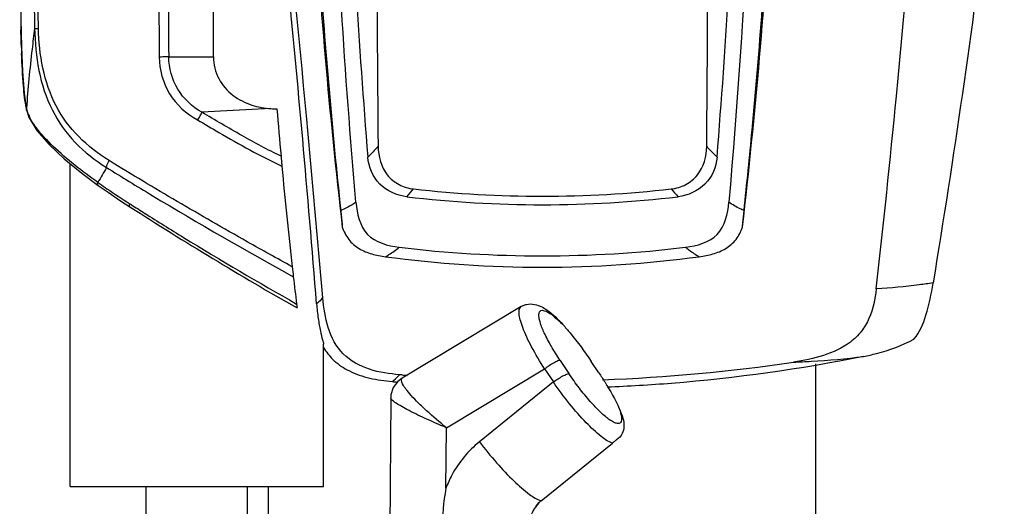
# Model space of a CAD drawing. Header units: millimetres. Extents: x 0 to 4000, y 0 to 3000.
# Tile 142 of 170: x 1846 to 2194, y 1851 to 2023. Entities that reach past the tile are written whole.
import ezdxf

# ---------------------------------------------------------------- set-up
doc = ezdxf.new("R2010")
doc.units = ezdxf.units.MM
doc.header["$LTSCALE"] = 219.99956
doc.layers.get('0').update_dxf_attribs({"linetype": 'CONTINUOUS'})

msp = doc.modelspace()

# ---------------------------------------------------------------- linework, layer by layer
at = {"color": 9, "linetype": 'CONTINUOUS'}
for p, q in [((1851.22, 2056.09), (1851.7, 2019.58)), ((1853.02, 2019.6), (1852.56, 2054.65)), ((1898.98, 2009.52), (1914.77, 2009.53)), ((1848.87, 1990.79), (1848.81, 1991.4)), ((1935.02, 1991.31), (1910.67, 1990.04)), ((1885.27, 1957.79), (1885.73, 1957.49)), ((2037, 1902.6), (2040.09, 1897.98)), ((1996.9, 1878.85), (2031.53, 1899.64)), ((2031.53, 1899.64), (2034.62, 1895.02)), ((2034.62, 1895.02), (2008.54, 1873.95)), ((1996.74, 1857.54), (1996.9, 1878.85))]:
    msp.add_line(p, q, dxfattribs=at)
at = {"color": 7, "linetype": 'CONTINUOUS'}
for p, q in [((1848.87, 1990.78), (1848.87, 1990.79)), ((1849.78, 1988.08), (1849.78, 1988.08)), ((1864.24, 1858.18), (1864.24, 1971.91)), ((1885.27, 1956.76), (1885.28, 1956.76)), ((2023.29, 1921.58), (1981.3, 1896.38)), ((2023.61, 1921.76), (2023.28, 1921.58)), ((1953.53, 1858.18), (1953.53, 1908.27)), ((2050.67, 1898.22), (2047.97, 1902.25)), ((2127.2, 1835.18), (2127.2, 1901.43)), ((1981.35, 1897.5), (1980.4, 1897.54)), ((1981.35, 1897.46), (1980.4, 1897.54)), ((1981.3, 1896.38), (1981.3, 1896.38)), ((1977.26, 1889.31), (1976.9, 1841.98)), ((2030.27, 1853.14), (2055.44, 1873.46)), ((1864.24, 1858.18), (1953.53, 1858.18)), ((1891.04, 1828.18), (1891.04, 1858.18)), ((1926.73, 1840.17), (1926.73, 1858.18)), ((1934.2, 1840.94), (1934.2, 1858.18))]:
    msp.add_line(p, q, dxfattribs=at)
for points in [[(1846.43, 2045.47), (1846.59, 2034), (1846.78, 2022.9), (1847.02, 2013.09), (1847.39, 2004.4), (1847.97, 1996.78), (1848.87, 1990.79)], [(1848.87, 1990.78), (1849.01, 1990.18), (1849.37, 1989.05), (1849.78, 1988.08)], [(1849.78, 1988.08), (1852.5, 1983.62), (1856.78, 1978.65), (1862.1, 1973.64), (1868.29, 1968.61), (1874.14, 1964.28)], [(1874.14, 1964.28), (1877.61, 1961.85), (1882.02, 1958.88), (1885.27, 1956.76)], [(1981.3, 1896.38), (1979.74, 1895.17), (1978.15, 1893), (1977.35, 1890.42), (1977.26, 1889.31)]]:
    msp.add_lwpolyline(points, dxfattribs=at)
for centre, radius, start, end in [((8012.27, 2044.49), 6039.82, 179.09593, 180.630422), ((-3902.13, 2044.61), 5991.17, 359.363361, 0.910314), ((-5826.17, 2031.96), 7740.97, 359.833972, 0.595172), ((4032.74, 2189.46), 2086.39, 183.30224, 186.60229), ((28.65, 2189.41), 2086.47, 353.39926, 356.69915), ((1937.13, 2021), 29.76, 265.9446, 270.0634), ((4343.64, 2187.69), 2414.49, 184.66707, 185.0631), ((3446.79, 2106.31), 1513.95, 185.1253, 186.47365), ((2030.74, 2360.67), 400.23, 263.483, 276.517), ((2030.74, 2361.75), 404.31, 263.2035, 276.7965), ((2566.21, 3015.72), 1259, 237.25823, 240.39526), ((2030.74, 2360.98), 421.54, 263.1235, 276.8765), ((2030.74, 2349.01), 413.58, 262.3137, 277.6863), ((3149.12, 2073.6), 1214.49, 186.5235, 186.69252), ((3073.57, 2064.67), 1138.41, 186.68933, 187.17605), ((2026.3, 1916.59), 5.83, 113.0584, 117.5053), ((1974.4, 1919.81), 24.36, 210.8768, 212.9008), ((2030.73, 2495.89), 600.46, 272.02469, 278.48631), ((2030.56, 2493.38), 597.94, 265.27879, 265.44023), ((2030.75, 2466.63), 573.94, 264.70967, 264.89152), ((2074.08, 1843.19), 78.67, 169.488, 180.1589), ((2037.95, 1843.68), 12.18, 137.5224, 141.938), ((2037.78, 1843.85), 11.95, 128.9607, 137.5431)]:
    msp.add_arc(centre, radius, start, end, dxfattribs=at)
at = {"color": 9, "linetype": 'CONTINUOUS'}
for centre, radius, start, end in [((23742.21, 2152.41), 21847.06, 180.105012, 180.37479), ((22007.6, 2139.84), 20109.05, 180.078276, 180.371298), ((2953.96, 2045), 1107.41, 181.15666, 181.33929), ((2335.79, 2028.62), 489.01, 181.8487, 182.0961), ((1859.34, 1993.58), 10.76, 191.6768, 194.95), ((1859.71, 1993.69), 11.15, 195.0025, 203.8805), ((1863.95, 1995.44), 15.73, 203.4487, 206.9485), ((2023.74, 2178.23), 260.3, 234.8695, 235.0366), ((1864.01, 2067.94), 160.39, 317.8365, 319.1418), ((2193.33, 2064.27), 154.85, 220.8315, 222.1834), ((2577.96, 3043.56), 1287.92, 237.48781, 237.7426)]:
    msp.add_arc(centre, radius, start, end, dxfattribs=at)
at = {"color": 7, "linetype": 'CONTINUOUS'}
for points, knots in [([(1964.99, 1958.3), (1963, 1981.06), (1956.18, 2072.73), (1954.1, 2164.75), (1955.2, 2233.81)], [0, 0, 0, 0, 0.24861, 1, 1, 1, 1]), ([(2106.28, 2233.82), (2106.65, 2210.73), (2106.93, 2118.81), (2102.48, 2026.87), (2096.49, 1958.3)], [0, 0, 0, 0, 0.251191, 1, 1, 1, 1]), ([(1960.46, 2214.18), (1960.15, 2174.02), (1961.19, 2093.93), (1965.95, 2013.97), (1969.17, 1974.19)], [0, 0, 0, 0, 0.501519, 1, 1, 1, 1]), ([(2092.31, 1974.19), (2093.93, 1994.05), (2099.54, 2073.91), (2101.53, 2154.03), (2101.02, 2214.17)], [0, 0, 0, 0, 0.248783, 1, 1, 1, 1]), ([(2148.48, 1927.76), (2151.01, 1950.39), (2160.47, 2041.14), (2167.34, 2132.15), (2171.14, 2200.51)], [0, 0, 0, 0, 0.249593, 1, 1, 1, 1]), ([(1953.32, 1924.7), (1951.5, 1945.67), (1943.95, 2029.59), (1935.34, 2113.42), (1928.29, 2176.25)], [0, 0, 0, 0, 0.24973, 1, 1, 1, 1]), ([(1951.11, 1922.51), (1948.06, 1961.21), (1941.02, 2038.84), (1933.08, 2116.38), (1928.86, 2155.28)], [0, 0, 0, 0, 0.498039, 1, 1, 1, 1]), ([(2193.62, 2112.18), (2191.8, 2095.94), (2184.59, 2035.03), (2175.81, 1974.3), (2168.52, 1929.9)], [0, 0, 0, 0, 0.266403, 1, 1, 1, 1]), ([(1950.51, 2069.28), (1951.02, 2059.76), (1953.3, 2021.73), (1956.59, 1983.77), (1959.65, 1955.38)], [0, 0, 0, 0, 0.250367, 1, 1, 1, 1]), ([(2101.83, 1955.38), (2102.85, 1964.84), (2106.66, 2002.74), (2109.45, 2040.74), (2110.97, 2069.28)], [0, 0, 0, 0, 0.249656, 1, 1, 1, 1]), ([(1914.77, 2009.52), (1914.76, 2006.91), (1916.08, 2001.61), (1921.31, 1995.63), (1928.03, 1992.33), (1932.76, 1991.47), (1935.02, 1991.31)], [0, 0, 0, 0, 0.26272, 0.522814, 0.772046, 1, 1, 1, 1]), ([(1972.81, 1978.04), (1972.85, 1974.51), (1974.37, 1968.86), (1980.01, 1964.23), (1983.54, 1963.22), (1985.31, 1963.02)], [0, 0, 0, 0, 0.49702, 0.748314, 1, 1, 1, 1]), ([(2076.17, 1963.02), (2077.94, 1963.22), (2081.46, 1964.23), (2087.11, 1968.86), (2088.63, 1974.51), (2088.67, 1978.04)], [0, 0, 0, 0, 0.251687, 0.50298, 1, 1, 1, 1]), ([(1938.58, 1974.61), (1938.61, 1974.27), (1938.67, 1973.54), (1938.78, 1972.36), (1938.85, 1971.51), (1938.89, 1971.06)], [0, 0, 0, 0, 0.283354, 0.621623, 1, 1, 1, 1]), ([(1982.89, 1960.28), (1979.42, 1960.7), (1972.42, 1963.67), (1969.45, 1970.75), (1969.17, 1974.19)], [0, 0, 0, 0, 0.502551, 1, 1, 1, 1]), ([(2092.31, 1974.19), (2092.03, 1970.75), (2089.06, 1963.67), (2082.05, 1960.7), (2078.59, 1960.28)], [0, 0, 0, 0, 0.497518, 1, 1, 1, 1]), ([(1964.99, 1958.3), (1965.34, 1954.32), (1967.36, 1945.35), (1976.26, 1942.95), (1980.27, 1942.47)], [0, 0, 0, 0, 0.497604, 1, 1, 1, 1]), ([(2081.21, 1942.47), (2085.21, 1942.95), (2094.12, 1945.35), (2096.14, 1954.32), (2096.49, 1958.3)], [0, 0, 0, 0, 0.502385, 1, 1, 1, 1]), ([(1959.64, 1955.38), (1959.7, 1954.87), (1959.9, 1952.94), (1960.08, 1951), (1960.18, 1949.56)], [0, 0, 0, 0, 0.261953, 1, 1, 1, 1]), ([(2101.3, 1949.57), (2101.33, 1950.02), (2101.48, 1951.96), (2101.68, 1953.9), (2101.83, 1955.38)], [0, 0, 0, 0, 0.234831, 1, 1, 1, 1]), ([(1960.18, 1949.57), (1960.72, 1948.03), (1962.18, 1945.04), (1965.97, 1941.75), (1970.59, 1939.97), (1973.8, 1939.37), (1975.42, 1939.15)], [0, 0, 0, 0, 0.24988, 0.499387, 0.749581, 1, 1, 1, 1]), ([(2086.06, 1939.15), (2087.67, 1939.37), (2090.89, 1939.97), (2095.51, 1941.75), (2099.3, 1945.04), (2100.76, 1948.03), (2101.3, 1949.57)], [0, 0, 0, 0, 0.250422, 0.500618, 0.750134, 1, 1, 1, 1]), ([(2148.48, 1927.76), (2148.08, 1924.23), (2146.98, 1918.89), (2143.37, 1912.68), (2138.22, 1907.63), (2129.88, 1903.93), (2122.88, 1902.53), (2119.34, 1902)], [0, 0, 0, 0, 0.24927, 0.374292, 0.499415, 0.749268, 1, 1, 1, 1]), ([(2161.77, 1910.03), (2163.79, 1912.46), (2166.56, 1919.16), (2167.89, 1926.03), (2168.51, 1929.85)], [0, 0, 0, 0, 0.448965, 1, 1, 1, 1]), ([(1980.4, 1897.54), (1976.82, 1897.84), (1969.7, 1898.85), (1959.75, 1904.07), (1954.64, 1914.05), (1953.63, 1921.14), (1953.32, 1924.7)], [0, 0, 0, 0, 0.251348, 0.500722, 0.749646, 1, 1, 1, 1]), ([(1944.07, 1922.46), (1944.11, 1922.2), (1944.16, 1921.74), (1944.22, 1921.28), (1944.25, 1921.08)], [0, 0, 0, 0, 0.558071, 1, 1, 1, 1]), ([(1951.11, 1922.51), (1951.24, 1920.79), (1951.58, 1917.58), (1952.37, 1913.35), (1953.05, 1910.35), (1953.53, 1908.8), (1953.53, 1908.27)], [0, 0, 0, 0, 0.358015, 0.669374, 0.8907, 1, 1, 1, 1]), ([(2024.02, 1921.95), (2024.39, 1922.11), (2025.68, 1922.53), (2027.09, 1922.52), (2028.01, 1922.34)], [0, 0, 0, 0, 0.301584, 1, 1, 1, 1]), ([(2030.53, 1921.45), (2031.17, 1921.13), (2033.94, 1919.42), (2036.27, 1917.1), (2037.95, 1915.22)], [0, 0, 0, 0, 0.221468, 1, 1, 1, 1]), ([(2037.95, 1915.22), (2038.82, 1914.26), (2042.39, 1910.11), (2045.65, 1905.71), (2047.97, 1902.25)], [0, 0, 0, 0, 0.23766, 1, 1, 1, 1]), ([(2143.93, 1903.97), (2145.49, 1904.28), (2151.62, 1905.68), (2157.59, 1907.89), (2161.77, 1910.04)], [0, 0, 0, 0, 0.253251, 1, 1, 1, 1]), ([(1953.95, 1906.58), (1954.91, 1905.09), (1957.43, 1902.03), (1962.89, 1898.41), (1969.96, 1896.12), (1975.16, 1895.4), (1977.83, 1895.15)], [0, 0, 0, 0, 0.193576, 0.428142, 0.706071, 1, 1, 1, 1]), ([(2143.93, 1903.96), (2121.61, 1899.48), (2091.45, 1895.25), (2061.14, 1893.44), (2053.54, 1893.14)], [0, 0, 0, 0, 0.74959, 1, 1, 1, 1]), ([(2050.67, 1898.22), (2051.41, 1897.12), (2054.03, 1893.06), (2056.41, 1888.83), (2057.85, 1885.63)], [0, 0, 0, 0, 0.274045, 1, 1, 1, 1]), ([(2057.85, 1885.63), (2058.35, 1884.52), (2059.15, 1882.47), (2059.7, 1879.43), (2059.05, 1876.54), (2057.65, 1875.22), (2056.86, 1874.59)], [0, 0, 0, 0, 0.300169, 0.543802, 0.751764, 1, 1, 1, 1]), ([(2056.86, 1874.59), (2056.76, 1874.5), (2056.29, 1874.13), (2055.8, 1873.76), (2055.44, 1873.46)], [0, 0, 0, 0, 0.21709, 1, 1, 1, 1]), ([(2030.46, 1853.26), (2029.09, 1852.15), (2026.74, 1849.08), (2025.96, 1845.29), (2025.99, 1843.33)], [0, 0, 0, 0, 0.472667, 1, 1, 1, 1])]:
    msp.add_open_spline(points, degree=3, knots=knots, dxfattribs=at)
at = {"color": 9, "linetype": 'CONTINUOUS'}
for points, knots in [([(1847.03, 2012.84), (1847.02, 2013.35), (1846.95, 2015.44), (1846.9, 2017.53), (1846.86, 2019.12)], [0, 0, 0, 0, 0.241756, 1, 1, 1, 1]), ([(1851.7, 2019.58), (1851.38, 2017.16), (1850.2, 2007.79), (1849.33, 1998.38), (1848.81, 1991.4)], [0, 0, 0, 0, 0.258538, 1, 1, 1, 1]), ([(1851.7, 2019.58), (1851.76, 2019.58), (1852.2, 2019.59), (1852.63, 2019.59), (1853.02, 2019.6)], [0, 0, 0, 0, 0.120715, 1, 1, 1, 1]), ([(1851.7, 2019.58), (1851.86, 2009.76), (1854.24, 1994.71), (1865.59, 1978.9), (1873.02, 1973.04), (1877.01, 1970.58)], [0, 0, 0, 0, 0.512574, 0.75561, 1, 1, 1, 1]), ([(1877.94, 1973.01), (1874.07, 1975.39), (1866.82, 1980.95), (1855.75, 1995.95), (1853.26, 2010.26), (1853.02, 2019.6)], [0, 0, 0, 0, 0.247664, 0.491617, 1, 1, 1, 1]), ([(1848.81, 1991.4), (1848.26, 1993.99), (1847.56, 2000.44), (1847.25, 2006.9), (1847.1, 2010.73)], [0, 0, 0, 0, 0.408266, 1, 1, 1, 1]), ([(1898.98, 2009.53), (1898.73, 2009.52), (1897.61, 2009.51), (1896.48, 2009.5), (1895.61, 2009.5)], [0, 0, 0, 0, 0.220887, 1, 1, 1, 1]), ([(1895.61, 2009.5), (1895.65, 2005.01), (1898.2, 1995.89), (1905.16, 1989.46), (1909.13, 1987.38)], [0, 0, 0, 0, 0.500006, 1, 1, 1, 1]), ([(1910.67, 1990.04), (1907.23, 1991.94), (1901.22, 1997.61), (1899, 2005.6), (1898.98, 2009.53)], [0, 0, 0, 0, 0.50037, 1, 1, 1, 1]), ([(1910.67, 1990.04), (1910.58, 1989.86), (1910.1, 1988.96), (1909.57, 1988.08), (1909.13, 1987.38)], [0, 0, 0, 0, 0.189954, 1, 1, 1, 1]), ([(1938.58, 1974.6), (1933.84, 1976.78), (1924.48, 1981.86), (1915.34, 1987.28), (1910.67, 1990.04)], [0, 0, 0, 0, 0.490122, 1, 1, 1, 1]), ([(1873.95, 1965.34), (1868.47, 1969.25), (1861.04, 1974.87), (1853.38, 1982.99), (1850.79, 1986.61), (1849.93, 1988.31)], [0, 0, 0, 0, 0.603957, 0.829763, 1, 1, 1, 1]), ([(1909.13, 1987.38), (1911.6, 1985.88), (1921.35, 1980.13), (1931.26, 1974.61), (1938.89, 1971.06)], [0, 0, 0, 0, 0.255805, 1, 1, 1, 1]), ([(1877.01, 1970.58), (1877.04, 1970.77), (1877.25, 1971.61), (1877.61, 1972.41), (1877.94, 1973.01)], [0, 0, 0, 0, 0.213508, 1, 1, 1, 1]), ([(1942.49, 1935.62), (1937.21, 1938.53), (1923.61, 1946.03), (1902.09, 1958.5), (1885.88, 1968.09), (1877.94, 1973.01)], [0, 0, 0, 0, 0.242656, 0.62445, 1, 1, 1, 1]), ([(1877.01, 1970.58), (1882.37, 1967.26), (1904.09, 1953.99), (1926.14, 1941.28), (1942.91, 1932.06)], [0, 0, 0, 0, 0.247912, 1, 1, 1, 1]), ([(1874.14, 1964.28), (1874.09, 1964.32), (1873.85, 1964.63), (1873.89, 1965.05), (1873.95, 1965.34)], [0, 0, 0, 0, 0.188455, 1, 1, 1, 1]), ([(1874.57, 1964.91), (1875.44, 1964.3), (1878.97, 1961.87), (1882.55, 1959.52), (1885.27, 1957.79)], [0, 0, 0, 0, 0.247007, 1, 1, 1, 1]), ([(1964.99, 1958.32), (1964.55, 1958.03), (1962.84, 1956.93), (1961.03, 1955.97), (1959.65, 1955.38)], [0, 0, 0, 0, 0.25983, 1, 1, 1, 1]), ([(2101.84, 1955.38), (2101.39, 1955.57), (2099.53, 1956.42), (2097.77, 1957.46), (2096.49, 1958.32)], [0, 0, 0, 0, 0.240687, 1, 1, 1, 1]), ([(1885.28, 1956.76), (1885.23, 1956.78), (1885.03, 1957.11), (1885.18, 1957.5), (1885.27, 1957.79)], [0, 0, 0, 0, 0.153174, 1, 1, 1, 1]), ([(1890.57, 1954.43), (1895.09, 1951.57), (1912.73, 1940.59), (1930.64, 1930.04), (1944.07, 1922.46)], [0, 0, 0, 0, 0.25733, 1, 1, 1, 1]), ([(1975.42, 1939.15), (1975.83, 1939.38), (1977.52, 1940.38), (1979.11, 1941.53), (1980.27, 1942.47)], [0, 0, 0, 0, 0.23975, 1, 1, 1, 1]), ([(2081.21, 1942.47), (2081.61, 1942.15), (2083.15, 1940.95), (2084.79, 1939.86), (2086.06, 1939.15)], [0, 0, 0, 0, 0.26082, 1, 1, 1, 1]), ([(2168.52, 1929.9), (2166.88, 1929.66), (2160.23, 1928.75), (2153.53, 1928.11), (2148.48, 1927.77)], [0, 0, 0, 0, 0.246336, 1, 1, 1, 1]), ([(1953.32, 1924.7), (1953.12, 1924.48), (1952.43, 1923.71), (1951.68, 1922.98), (1951.11, 1922.52)], [0, 0, 0, 0, 0.285382, 1, 1, 1, 1]), ([(2031.53, 1899.64), (2029.89, 1902.16), (2027.07, 1906.91), (2024.25, 1912.7), (2022.92, 1916.75), (2022.4, 1919.12), (2022.55, 1921.14), (2023.28, 1921.58)], [0, 0, 0, 0, 0.373569, 0.682793, 0.802098, 0.894055, 1, 1, 1, 1]), ([(2037, 1902.6), (2035.89, 1904.26), (2033.9, 1907.44), (2031.49, 1911.96), (2030.1, 1915.33), (2029.55, 1917.55), (2029.45, 1918.74), (2029.61, 1919.66), (2030.48, 1920.48), (2032.54, 1919.82), (2034.98, 1918.04), (2036.9, 1916.29), (2037.95, 1915.22)], [0, 0, 0, 0, 0.20659, 0.387811, 0.529227, 0.582326, 0.623012, 0.652388, 0.675559, 0.736338, 0.845054, 1, 1, 1, 1]), ([(2037, 1902.6), (2036.73, 1902.6), (2035.98, 1902.31), (2034.12, 1901.4), (2032.59, 1900.4), (2031.53, 1899.64)], [0, 0, 0, 0, 0.129821, 0.373606, 1, 1, 1, 1]), ([(2119.34, 1902), (2121.43, 1902.08), (2129.65, 1902.46), (2137.85, 1903.19), (2143.93, 1903.96)], [0, 0, 0, 0, 0.254343, 1, 1, 1, 1]), ([(1977.83, 1895.14), (1978.03, 1895.28), (1978.95, 1896.01), (1979.77, 1896.86), (1980.4, 1897.54)], [0, 0, 0, 0, 0.210367, 1, 1, 1, 1]), ([(1996.9, 1878.85), (1994.52, 1880.79), (1991.15, 1883.66), (1987.06, 1887.54), (1984.63, 1890.03), (1982.72, 1892.35), (1981.43, 1894.02), (1980.71, 1896.03), (1981.3, 1896.38)], [0, 0, 0, 0, 0.383411, 0.552891, 0.701083, 0.822794, 0.913735, 1, 1, 1, 1]), ([(2034.62, 1895.02), (2035.68, 1895.78), (2037.22, 1896.78), (2039.07, 1897.69), (2039.82, 1897.98), (2040.09, 1897.98)], [0, 0, 0, 0, 0.626395, 0.87018, 1, 1, 1, 1]), ([(2057.85, 1885.63), (2058.21, 1884.62), (2058.68, 1883.12), (2058.72, 1880.89), (2057.66, 1880.29), (2056.73, 1880.43), (2055.64, 1880.9), (2054.33, 1881.72), (2052.84, 1882.89), (2050.5, 1885), (2047.39, 1888.31), (2043.67, 1892.88), (2041.26, 1896.23), (2040.09, 1897.98)], [0, 0, 0, 0, 0.103537, 0.162053, 0.183796, 0.21128, 0.249099, 0.298617, 0.359914, 0.431948, 0.602404, 0.797149, 1, 1, 1, 1]), ([(2055.44, 1873.46), (2053.97, 1873.91), (2050.69, 1876.26), (2045.71, 1880.95), (2040.1, 1887.44), (2036.42, 1892.38), (2034.62, 1895.02)], [0, 0, 0, 0, 0.152415, 0.388653, 0.683088, 1, 1, 1, 1]), ([(1996.9, 1878.85), (1994.33, 1879.96), (1989.63, 1881.99), (1984.18, 1884.64), (1980.73, 1886.53), (1978.91, 1887.65), (1977.83, 1888.47), (1977.26, 1889.07), (1977.26, 1889.31)], [0, 0, 0, 0, 0.374382, 0.686515, 0.808892, 0.90352, 0.967301, 1, 1, 1, 1]), ([(2008.54, 1873.95), (2004.6, 1870.77), (2000.14, 1865.33), (1997.34, 1859.14), (1996.74, 1857.54)], [0, 0, 0, 0, 0.74735, 1, 1, 1, 1]), ([(2008.54, 1873.95), (2010.46, 1871.4), (2014.36, 1866.62), (2020.24, 1860.36), (2025.42, 1855.83), (2028.78, 1853.57), (2030.27, 1853.14)], [0, 0, 0, 0, 0.315703, 0.609889, 0.846674, 1, 1, 1, 1])]:
    msp.add_open_spline(points, degree=3, knots=knots, dxfattribs=at)
for points in [[(1849.78, 1988.08), (1849.62, 1988.42), (1849.53, 1988.8), (1849.52, 1989.18)], [(1972.81, 1978.04), (1971.63, 1976.73), (1970.41, 1975.45), (1969.17, 1974.2)], [(2092.31, 1974.2), (2091.07, 1975.45), (2089.84, 1976.73), (2088.67, 1978.04)], [(1877.01, 1970.58), (1876.07, 1968.79), (1875.06, 1967.03), (1873.95, 1965.34)]]:
    msp.add_open_spline(points, degree=3, dxfattribs=at)
at = {"color": 7, "linetype": 'CONTINUOUS'}
msp.add_open_spline([(2028.01, 1922.34), (2028.89, 1922.17), (2029.74, 1921.85), (2030.53, 1921.45)], degree=3, dxfattribs=at)

doc.saveas('drawing.dxf')
